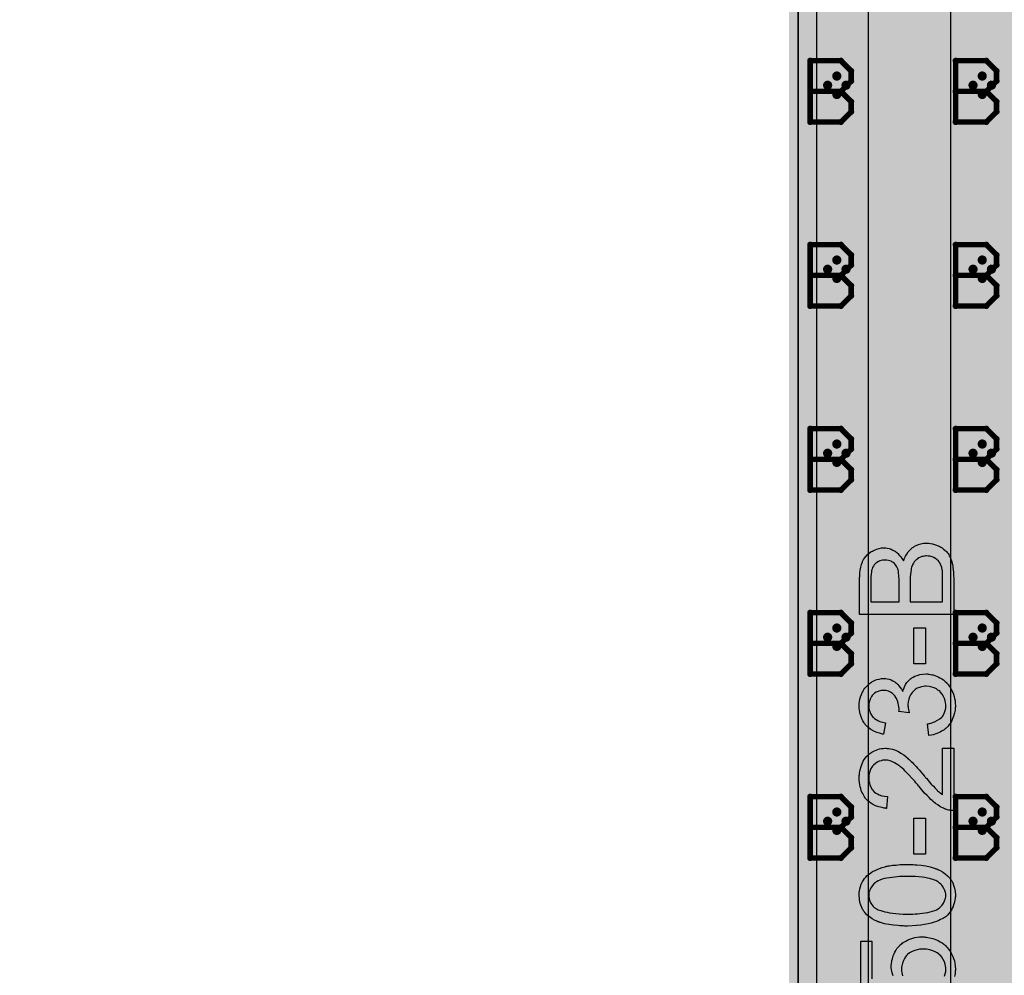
# Model space of a CAD drawing. Extents: x -1.7 to 9, y -2.8 to 5.2.
# Tile 62 of 227: x -0.423 to 0.112, y 2.366 to 2.886. Entities that reach past the tile are written whole.
import ezdxf

# ---------------------------------------------------------------- set-up
doc = ezdxf.new("R2010")
doc.units = 0
doc.layers.get('0').update_dxf_attribs({"linetype": 'CONTINUOUS'})
for name, color, linetype in [('qfn32-50-23-b_board_dimension', 6, 'CONTINUOUS'), ('qfn32-50-23-b_copper_signal_bot', 5, 'CONTINUOUS'), ('qfn32-50-23-b_copper_signal_top', 1, 'CONTINUOUS'), ('qfn32-50-23-b_drawing_1', 1, 'CONTINUOUS'), ('qfn32-50-23-b_drillmap_1', 1, 'CONTINUOUS'), ('qfn32-50-23-b_legend_top', 2, 'CONTINUOUS'), ('qfn32-50-23-b_profile', 1, 'CONTINUOUS'), ('qfn32-50-23-b_pth_drill', 1, 'CONTINUOUS'), ('qfn32-50-23-b_soldermask_bot', 1, 'CONTINUOUS'), ('qfn32-50-23-b_soldermask_top', 1, 'CONTINUOUS')]:
    doc.layers.add(name, color=color, linetype=linetype)

# ---------------------------------------------------------------- blocks, each defined once
blk = doc.blocks.new('D33')
at = {"const_width": 0.01}
blk.add_lwpolyline([(-0.005, 0, 1), (0.005, 0, 1)], format="xyb", close=True, dxfattribs=at)
blk = doc.blocks.new('D35')
at = {"const_width": 3.4}
blk.add_lwpolyline([(-0.5, 0), (0.5, 0)], dxfattribs=at)
blk = doc.blocks.new('D55')
at = {"const_width": 0.011}
blk.add_lwpolyline([(-0.0055, 0, 1), (0.0055, 0, 1)], format="xyb", close=True, dxfattribs=at)
blk = doc.blocks.new('D68')
at = {"const_width": 0.005}
blk.add_lwpolyline([(-0.0025, 0, 1), (0.0025, 0, 1)], format="xyb", close=True, dxfattribs=at)
blk = doc.blocks.new('D71')
at = {"const_width": 0.001667}
blk.add_lwpolyline([(-0.000833, 0, 1), (0.000833, 0, 1)], format="xyb", close=True, dxfattribs=at)
blk = doc.blocks.new('D41')
at = {"const_width": 0.0025}
blk.add_lwpolyline([(-0.00125, 0, 1), (0.00125, 0, 1)], format="xyb", close=True, dxfattribs=at)

msp = doc.modelspace()

# ---------------------------------------------------------------- linework, layer by layer
at = {"layer": 'qfn32-50-23-b_board_dimension', "color": 6, "const_width": 0.01}
msp.add_lwpolyline([(0, 1.4925), (0, 3.4)], dxfattribs=at)
at = {"layer": 'qfn32-50-23-b_copper_signal_bot', "color": 5}
msp.add_lwpolyline([(0.010195, 1.52), (0.010195, 3.389805), (0.989805, 3.389805), (0.989805, 1.52)], dxfattribs=at)
at = {"layer": 'qfn32-50-23-b_copper_signal_top', "color": 1}
for points in [[(0.010195, 1.55), (0.010195, 3.389805), (0.1125, 3.389805)], [(0.083, 2.14882), (0.083, 3.05118), (0.16591, 3.13409)], [(0.038, 3.0605), (0.038, 2.1395)]]:
    msp.add_lwpolyline(points, dxfattribs=at)
at = {"layer": 'qfn32-50-23-b_copper_signal_top', "color": 1, "const_width": 0.025}
msp.add_lwpolyline([(0.0605, 2.1395), (0.0605, 3.0605)], dxfattribs=at)
at = {"layer": 'qfn32-50-23-b_drawing_1', "color": 1, "const_width": 0.003}
for points in [[(0.006559, 2.863328), (0.006559, 2.830006)], [(0.023221, 2.863328), (0.006559, 2.863328)], [(0.028774, 2.857774), (0.023221, 2.863328)], [(0.085559, 2.863328), (0.085559, 2.830006)], [(0.102221, 2.863328), (0.085559, 2.863328)], [(0.107774, 2.857774), (0.102221, 2.863328)], [(0.028774, 2.852221), (0.028774, 2.857774)], [(0.107774, 2.852221), (0.107774, 2.857774)], [(0.023221, 2.846667), (0.028774, 2.852221)], [(0.102221, 2.846667), (0.107774, 2.852221)], [(0.023221, 2.846667), (0.006559, 2.846667)], [(0.006559, 2.846667), (0.023221, 2.846667)], [(0.028774, 2.841113), (0.023221, 2.846667)], [(0.102221, 2.846667), (0.085559, 2.846667)], [(0.085559, 2.846667), (0.102221, 2.846667)], [(0.107774, 2.841113), (0.102221, 2.846667)], [(0.028774, 2.835559), (0.028774, 2.841113)], [(0.107774, 2.835559), (0.107774, 2.841113)], [(0.023221, 2.830006), (0.028774, 2.835559)], [(0.102221, 2.830006), (0.107774, 2.835559)], [(0.006559, 2.830006), (0.023221, 2.830006)], [(0.085559, 2.830006), (0.102221, 2.830006)], [(0.006559, 2.763328), (0.006559, 2.730006)], [(0.023221, 2.763328), (0.006559, 2.763328)], [(0.028774, 2.757774), (0.023221, 2.763328)], [(0.085559, 2.763328), (0.085559, 2.730006)], [(0.102221, 2.763328), (0.085559, 2.763328)], [(0.107774, 2.757774), (0.102221, 2.763328)], [(0.028774, 2.752221), (0.028774, 2.757774)], [(0.107774, 2.752221), (0.107774, 2.757774)], [(0.023221, 2.746667), (0.028774, 2.752221)], [(0.102221, 2.746667), (0.107774, 2.752221)], [(0.023221, 2.746667), (0.006559, 2.746667)], [(0.006559, 2.746667), (0.023221, 2.746667)], [(0.028774, 2.741113), (0.023221, 2.746667)], [(0.102221, 2.746667), (0.085559, 2.746667)], [(0.085559, 2.746667), (0.102221, 2.746667)], [(0.107774, 2.741113), (0.102221, 2.746667)], [(0.028774, 2.735559), (0.028774, 2.741113)], [(0.107774, 2.735559), (0.107774, 2.741113)], [(0.023221, 2.730006), (0.028774, 2.735559)], [(0.102221, 2.730006), (0.107774, 2.735559)], [(0.006559, 2.730006), (0.023221, 2.730006)], [(0.085559, 2.730006), (0.102221, 2.730006)], [(0.006559, 2.663328), (0.006559, 2.630006)], [(0.023221, 2.663328), (0.006559, 2.663328)], [(0.028774, 2.657774), (0.023221, 2.663328)], [(0.085559, 2.663328), (0.085559, 2.630006)], [(0.102221, 2.663328), (0.085559, 2.663328)], [(0.107774, 2.657774), (0.102221, 2.663328)], [(0.028774, 2.652221), (0.028774, 2.657774)], [(0.107774, 2.652221), (0.107774, 2.657774)], [(0.023221, 2.646667), (0.028774, 2.652221)], [(0.102221, 2.646667), (0.107774, 2.652221)], [(0.023221, 2.646667), (0.006559, 2.646667)], [(0.006559, 2.646667), (0.023221, 2.646667)], [(0.028774, 2.641113), (0.023221, 2.646667)], [(0.102221, 2.646667), (0.085559, 2.646667)], [(0.085559, 2.646667), (0.102221, 2.646667)], [(0.107774, 2.641113), (0.102221, 2.646667)], [(0.028774, 2.635559), (0.028774, 2.641113)], [(0.107774, 2.635559), (0.107774, 2.641113)], [(0.023221, 2.630006), (0.028774, 2.635559)], [(0.102221, 2.630006), (0.107774, 2.635559)], [(0.006559, 2.630006), (0.023221, 2.630006)], [(0.085559, 2.630006), (0.102221, 2.630006)], [(0.006559, 2.563328), (0.006559, 2.530006)], [(0.023221, 2.563328), (0.006559, 2.563328)], [(0.028774, 2.557774), (0.023221, 2.563328)], [(0.085559, 2.563328), (0.085559, 2.530006)], [(0.102221, 2.563328), (0.085559, 2.563328)], [(0.107774, 2.557774), (0.102221, 2.563328)], [(0.028774, 2.552221), (0.028774, 2.557774)], [(0.107774, 2.552221), (0.107774, 2.557774)], [(0.023221, 2.546667), (0.028774, 2.552221)], [(0.102221, 2.546667), (0.107774, 2.552221)], [(0.023221, 2.546667), (0.006559, 2.546667)], [(0.006559, 2.546667), (0.023221, 2.546667)], [(0.028774, 2.541113), (0.023221, 2.546667)], [(0.102221, 2.546667), (0.085559, 2.546667)], [(0.085559, 2.546667), (0.102221, 2.546667)], [(0.107774, 2.541113), (0.102221, 2.546667)], [(0.028774, 2.535559), (0.028774, 2.541113)], [(0.107774, 2.535559), (0.107774, 2.541113)], [(0.023221, 2.530006), (0.028774, 2.535559)], [(0.102221, 2.530006), (0.107774, 2.535559)], [(0.006559, 2.530006), (0.023221, 2.530006)], [(0.085559, 2.530006), (0.102221, 2.530006)], [(0.006559, 2.463328), (0.006559, 2.430006)], [(0.023221, 2.463328), (0.006559, 2.463328)], [(0.028774, 2.457774), (0.023221, 2.463328)], [(0.085559, 2.463328), (0.085559, 2.430006)], [(0.102221, 2.463328), (0.085559, 2.463328)], [(0.107774, 2.457774), (0.102221, 2.463328)], [(0.028774, 2.452221), (0.028774, 2.457774)], [(0.107774, 2.452221), (0.107774, 2.457774)], [(0.023221, 2.446667), (0.028774, 2.452221)], [(0.102221, 2.446667), (0.107774, 2.452221)], [(0.023221, 2.446667), (0.006559, 2.446667)], [(0.006559, 2.446667), (0.023221, 2.446667)], [(0.028774, 2.441113), (0.023221, 2.446667)], [(0.102221, 2.446667), (0.085559, 2.446667)], [(0.085559, 2.446667), (0.102221, 2.446667)], [(0.107774, 2.441113), (0.102221, 2.446667)], [(0.028774, 2.435559), (0.028774, 2.441113)], [(0.107774, 2.435559), (0.107774, 2.441113)], [(0.023221, 2.430006), (0.028774, 2.435559)], [(0.102221, 2.430006), (0.107774, 2.435559)], [(0.006559, 2.430006), (0.023221, 2.430006)], [(0.085559, 2.430006), (0.102221, 2.430006)]]:
    msp.add_lwpolyline(points, dxfattribs=at)
at = {"layer": 'qfn32-50-23-b_drillmap_1', "color": 1, "const_width": 0.005}
for points in [[(0.021, 2.845), (0.021, 2.855)], [(0.1, 2.845), (0.1, 2.855)], [(0.016, 2.85), (0.026, 2.85)], [(0.095, 2.85), (0.105, 2.85)], [(0.021, 2.745), (0.021, 2.755)], [(0.1, 2.745), (0.1, 2.755)], [(0.016, 2.75), (0.026, 2.75)], [(0.095, 2.75), (0.105, 2.75)], [(0.021, 2.645), (0.021, 2.655)], [(0.1, 2.645), (0.1, 2.655)], [(0.016, 2.65), (0.026, 2.65)], [(0.095, 2.65), (0.105, 2.65)], [(0.021, 2.545), (0.021, 2.555)], [(0.1, 2.545), (0.1, 2.555)], [(0.016, 2.55), (0.026, 2.55)], [(0.095, 2.55), (0.105, 2.55)], [(0.021, 2.445), (0.021, 2.455)], [(0.1, 2.445), (0.1, 2.455)], [(0.016, 2.45), (0.026, 2.45)], [(0.095, 2.45), (0.105, 2.45)]]:
    msp.add_lwpolyline(points, dxfattribs=at)
at = {"layer": 'qfn32-50-23-b_legend_top', "color": 2}
for points in [[(0.071008, 2.601045), (0.071896, 2.600897), (0.072932, 2.600749), (0.074042, 2.600453), (0.075226, 2.600083), (0.07641, 2.599565), (0.076558, 2.599491), (0.076928, 2.599269), (0.077446, 2.598973), (0.078186, 2.598529), (0.078926, 2.597937), (0.07974, 2.597345), (0.080554, 2.596605), (0.08122, 2.595791), (0.081294, 2.595717), (0.081516, 2.595421), (0.081812, 2.594903), (0.082108, 2.594237), (0.082552, 2.593423), (0.082996, 2.592461), (0.083366, 2.591425), (0.083736, 2.590167), (0.083736, 2.590019), (0.083884, 2.589575), (0.083958, 2.588835), (0.084106, 2.587873), (0.084254, 2.586689), (0.084402, 2.585283), (0.084476, 2.583729), (0.08455, 2.581953), (0.08455, 2.562417), (0.033342, 2.562417), (0.033342, 2.582545), (0.033416, 2.583063), (0.033416, 2.583655), (0.033564, 2.584987), (0.033712, 2.586467), (0.034008, 2.588021), (0.034378, 2.589575), (0.034896, 2.590981), (0.034896, 2.591055), (0.03497, 2.591129), (0.035192, 2.591573), (0.035562, 2.592239), (0.03608, 2.592979), (0.036746, 2.593867), (0.03756, 2.594829), (0.038596, 2.595717), (0.039706, 2.596531), (0.039854, 2.596605), (0.040298, 2.596827), (0.04089, 2.597197), (0.041778, 2.597567), (0.042814, 2.597937), (0.043924, 2.598307), (0.045182, 2.598529), (0.04644, 2.598603), (0.046588, 2.598603), (0.046958, 2.598603), (0.047624, 2.598529), (0.048438, 2.598381), (0.0494, 2.598159), (0.050436, 2.597789), (0.051472, 2.597345), (0.052582, 2.596753), (0.05273, 2.596679), (0.053026, 2.596457), (0.053618, 2.596013), (0.05421, 2.595421), (0.05495, 2.594681), (0.055764, 2.593793), (0.056504, 2.592683), (0.057244, 2.591425), (0.057244, 2.591499), (0.057318, 2.591647), (0.057392, 2.591869), (0.05754, 2.592165), (0.057836, 2.593053), (0.058354, 2.594089), (0.05902, 2.595199), (0.059834, 2.596457), (0.060796, 2.597567), (0.06198, 2.598603), (0.062128, 2.598677), (0.062572, 2.598973), (0.063238, 2.599417), (0.064126, 2.599861), (0.06531, 2.600305), (0.066568, 2.600749), (0.068048, 2.601045), (0.069676, 2.601119), (0.06975, 2.601119), (0.069824, 2.601119), (0.070268, 2.601119), (0.071008, 2.601045)], [(0.047254, 2.591943), (0.047106, 2.591943), (0.04681, 2.591943), (0.046366, 2.591869), (0.045774, 2.591795), (0.045034, 2.591647), (0.044294, 2.591425), (0.043554, 2.591129), (0.042814, 2.590685), (0.04274, 2.590611), (0.042518, 2.590463), (0.042148, 2.590167), (0.041778, 2.589797), (0.041334, 2.589279), (0.04089, 2.588687), (0.040446, 2.587947), (0.04015, 2.587133), (0.04015, 2.587059), (0.040002, 2.586689), (0.039928, 2.586171), (0.03978, 2.585357), (0.039632, 2.584247), (0.039558, 2.582989), (0.03941, 2.581361), (0.03941, 2.569225), (0.054802, 2.569225), (0.054802, 2.581805), (0.054728, 2.582767), (0.054654, 2.583803), (0.05458, 2.584839), (0.054432, 2.585875), (0.054284, 2.586689), (0.05421, 2.586837), (0.054136, 2.587133), (0.053914, 2.587577), (0.053618, 2.588169), (0.053322, 2.588761), (0.052878, 2.589427), (0.052286, 2.590093), (0.051694, 2.590611), (0.05162, 2.590685), (0.051398, 2.590833), (0.050954, 2.591055), (0.050436, 2.591277), (0.049844, 2.591499), (0.049104, 2.591721), (0.048216, 2.591869), (0.047254, 2.591943)], [(0.069676, 2.594163), (0.069528, 2.594163), (0.069232, 2.594163), (0.06864, 2.594089), (0.067974, 2.593941), (0.067234, 2.593793), (0.06642, 2.593497), (0.065606, 2.593127), (0.064792, 2.592609), (0.064718, 2.592535), (0.064422, 2.592313), (0.064052, 2.592017), (0.063608, 2.591573), (0.06309, 2.590981), (0.062572, 2.590241), (0.062128, 2.589427), (0.061758, 2.588465), (0.061684, 2.588317), (0.06161, 2.588021), (0.061462, 2.587355), (0.061314, 2.586541), (0.061166, 2.585505), (0.061018, 2.584247), (0.06087, 2.582693), (0.06087, 2.569225), (0.078482, 2.569225), (0.078482, 2.583803), (0.078408, 2.585357), (0.078334, 2.586023), (0.07826, 2.586615), (0.07826, 2.586689), (0.078186, 2.586985), (0.078112, 2.587429), (0.077964, 2.587947), (0.07752, 2.589205), (0.076928, 2.590463), (0.076854, 2.590537), (0.076706, 2.590759), (0.076484, 2.591055), (0.076188, 2.591425), (0.075744, 2.591795), (0.0753, 2.592313), (0.074708, 2.592683), (0.074042, 2.593127), (0.073968, 2.593201), (0.073746, 2.593275), (0.073302, 2.593423), (0.072784, 2.593645), (0.072192, 2.593867), (0.071452, 2.594015), (0.070564, 2.594089), (0.069676, 2.594163)], [(0.069158, 2.535555), (0.062868, 2.535555), (0.062868, 2.555017), (0.069158, 2.555017), (0.069158, 2.535555)], [(0.070564, 2.530005), (0.071156, 2.529931), (0.071822, 2.529783), (0.072562, 2.529635), (0.073376, 2.529487), (0.075152, 2.528895), (0.076114, 2.528451), (0.077002, 2.528007), (0.077964, 2.527415), (0.078926, 2.526749), (0.079888, 2.526009), (0.080776, 2.525121), (0.08085, 2.525047), (0.080998, 2.524899), (0.08122, 2.524603), (0.081516, 2.524233), (0.081886, 2.523789), (0.082256, 2.523197), (0.0827, 2.522531), (0.08307, 2.521717), (0.083514, 2.520903), (0.083958, 2.519941), (0.084328, 2.518979), (0.084698, 2.517869), (0.084994, 2.516685), (0.085216, 2.515427), (0.085364, 2.514169), (0.085438, 2.512763), (0.085438, 2.512097), (0.085364, 2.511653), (0.08529, 2.511061), (0.085216, 2.510395), (0.085068, 2.509655), (0.08492, 2.508841), (0.084476, 2.507065), (0.083736, 2.505215), (0.083292, 2.504253), (0.082774, 2.503365), (0.082108, 2.502477), (0.081442, 2.501589), (0.081368, 2.501515), (0.08122, 2.501367), (0.080998, 2.501145), (0.080702, 2.500923), (0.080332, 2.500553), (0.079814, 2.500183), (0.079296, 2.499739), (0.07863, 2.499295), (0.07789, 2.498851), (0.07715, 2.498407), (0.075374, 2.497593), (0.073302, 2.496927), (0.072192, 2.496705), (0.071008, 2.496557), (0.070194, 2.502847), (0.070268, 2.502847), (0.070416, 2.502921), (0.070712, 2.502995), (0.071082, 2.503069), (0.071526, 2.503143), (0.072044, 2.503291), (0.073154, 2.503661), (0.074486, 2.504179), (0.075744, 2.504845), (0.076928, 2.505585), (0.077964, 2.506473), (0.078038, 2.506621), (0.078334, 2.506917), (0.078704, 2.507509), (0.079074, 2.508249), (0.079518, 2.509137), (0.079888, 2.510247), (0.080184, 2.511505), (0.080258, 2.512837), (0.080258, 2.513281), (0.080184, 2.513577), (0.08011, 2.514391), (0.079888, 2.515427), (0.079518, 2.516611), (0.079, 2.517869), (0.07826, 2.519127), (0.077224, 2.520311), (0.077076, 2.520459), (0.076632, 2.520829), (0.075966, 2.521273), (0.075078, 2.521865), (0.073968, 2.522457), (0.07271, 2.522901), (0.07123, 2.523271), (0.069602, 2.523419), (0.069528, 2.523419), (0.06938, 2.523419), (0.069158, 2.523419), (0.068862, 2.523345), (0.068048, 2.523271), (0.067086, 2.523049), (0.065902, 2.522753), (0.064718, 2.522235), (0.063534, 2.521495), (0.062424, 2.520533), (0.062276, 2.520385), (0.06198, 2.520015), (0.061536, 2.519423), (0.061018, 2.518609), (0.0605, 2.517573), (0.060056, 2.516315), (0.05976, 2.514909), (0.059612, 2.513355), (0.059612, 2.512689), (0.059686, 2.512171), (0.05976, 2.511505), (0.059908, 2.510765), (0.060056, 2.509877), (0.060278, 2.508915), (0.054728, 2.509655), (0.054728, 2.510025), (0.054802, 2.510321), (0.054802, 2.511283), (0.054654, 2.512097), (0.054506, 2.513059), (0.054284, 2.514169), (0.053914, 2.515427), (0.053396, 2.516611), (0.05273, 2.517869), (0.05273, 2.517943), (0.052656, 2.518017), (0.05236, 2.518387), (0.051842, 2.518905), (0.051176, 2.519497), (0.050214, 2.520089), (0.049104, 2.520607), (0.047846, 2.520977), (0.047106, 2.521125), (0.046292, 2.521125), (0.046218, 2.521125), (0.046144, 2.521125), (0.0457, 2.521125), (0.045108, 2.520977), (0.044294, 2.520829), (0.043406, 2.520533), (0.042444, 2.520163), (0.041482, 2.519571), (0.040594, 2.518757), (0.04052, 2.518683), (0.040224, 2.518313), (0.039854, 2.517795), (0.03941, 2.517129), (0.03904, 2.516241), (0.03867, 2.515205), (0.038374, 2.514021), (0.0383, 2.512689), (0.0383, 2.512097), (0.038448, 2.511431), (0.038596, 2.510543), (0.038892, 2.509581), (0.039262, 2.508619), (0.039854, 2.507583), (0.040594, 2.506621), (0.040668, 2.506547), (0.041038, 2.506251), (0.041556, 2.505807), (0.042296, 2.505289), (0.043258, 2.504771), (0.044442, 2.504253), (0.045848, 2.503809), (0.047476, 2.503513), (0.046366, 2.497223), (0.046292, 2.497223), (0.04607, 2.497297), (0.045774, 2.497371), (0.04533, 2.497445), (0.044812, 2.497593), (0.04422, 2.497815), (0.042814, 2.498259), (0.041186, 2.498999), (0.039558, 2.499887), (0.038004, 2.500997), (0.036598, 2.502403), (0.036524, 2.502477), (0.03645, 2.502625), (0.036302, 2.502847), (0.03608, 2.503143), (0.035784, 2.503513), (0.035488, 2.504031), (0.035192, 2.504549), (0.034822, 2.505215), (0.03423, 2.506695), (0.033638, 2.508397), (0.033268, 2.510395), (0.03312, 2.511431), (0.03312, 2.513281), (0.033194, 2.514095), (0.033342, 2.515057), (0.033564, 2.516241), (0.033934, 2.517573), (0.034378, 2.518905), (0.03497, 2.520237), (0.03497, 2.520311), (0.035044, 2.520385), (0.035266, 2.520829), (0.03571, 2.521495), (0.036228, 2.522235), (0.036968, 2.523123), (0.037782, 2.524011), (0.038744, 2.524899), (0.039854, 2.525639), (0.040002, 2.525713), (0.040372, 2.525935), (0.041038, 2.526231), (0.041852, 2.526601), (0.042814, 2.526971), (0.043924, 2.527267), (0.045182, 2.527489), (0.04644, 2.527563), (0.046588, 2.527563), (0.047032, 2.527563), (0.047624, 2.527489), (0.048438, 2.527341), (0.0494, 2.527119), (0.050436, 2.526749), (0.051472, 2.526305), (0.052508, 2.525713), (0.052656, 2.525639), (0.052952, 2.525417), (0.05347, 2.524973), (0.054062, 2.524381), (0.054728, 2.523641), (0.055468, 2.522753), (0.056134, 2.521717), (0.0568, 2.520459), (0.0568, 2.520533), (0.056874, 2.520681), (0.056948, 2.520903), (0.057022, 2.521199), (0.057318, 2.522013), (0.057762, 2.523049), (0.058354, 2.524233), (0.059094, 2.525417), (0.060056, 2.526527), (0.061166, 2.527563), (0.061314, 2.527637), (0.061758, 2.527933), (0.062498, 2.528377), (0.06346, 2.528821), (0.064644, 2.529265), (0.06605, 2.529709), (0.067678, 2.530005), (0.069454, 2.530079), (0.069528, 2.530079), (0.06975, 2.530079), (0.07012, 2.530079), (0.070564, 2.530005)], [(0.08455, 2.455783), (0.084476, 2.455783), (0.08418, 2.455783), (0.083736, 2.455783), (0.083144, 2.455857), (0.082478, 2.455931), (0.081738, 2.456079), (0.080998, 2.456227), (0.080184, 2.456523), (0.08011, 2.456523), (0.080036, 2.456597), (0.079592, 2.456745), (0.078926, 2.457041), (0.078038, 2.457485), (0.077002, 2.458077), (0.075818, 2.458817), (0.074634, 2.459631), (0.073376, 2.460667), (0.073302, 2.460667), (0.073228, 2.460815), (0.072784, 2.461185), (0.072118, 2.461851), (0.071156, 2.462813), (0.070046, 2.463923), (0.068714, 2.465329), (0.067234, 2.467031), (0.06568, 2.468881), (0.065606, 2.468955), (0.065384, 2.469251), (0.065014, 2.469695), (0.06457, 2.470213), (0.063978, 2.470879), (0.063312, 2.471693), (0.062572, 2.472507), (0.061758, 2.473469), (0.059982, 2.475319), (0.058206, 2.477169), (0.057318, 2.478057), (0.05643, 2.478871), (0.055616, 2.479611), (0.054802, 2.480203), (0.054728, 2.480203), (0.054654, 2.480351), (0.054432, 2.480499), (0.054136, 2.480647), (0.053322, 2.481165), (0.05236, 2.481757), (0.051176, 2.482275), (0.049918, 2.482793), (0.048512, 2.483089), (0.04718, 2.483237), (0.047106, 2.483237), (0.047032, 2.483237), (0.046588, 2.483163), (0.045848, 2.483089), (0.045034, 2.482867), (0.043998, 2.482571), (0.042962, 2.482053), (0.041926, 2.481387), (0.04089, 2.480499), (0.040742, 2.480351), (0.040446, 2.479981), (0.040076, 2.479463), (0.039558, 2.478649), (0.039114, 2.477613), (0.03867, 2.476429), (0.038374, 2.475023), (0.0383, 2.473469), (0.0383, 2.473025), (0.038374, 2.472729), (0.038448, 2.471841), (0.03867, 2.470805), (0.038966, 2.469695), (0.039484, 2.468437), (0.04015, 2.467253), (0.041038, 2.466143), (0.041186, 2.465995), (0.041556, 2.465699), (0.042148, 2.465255), (0.043036, 2.464811), (0.044072, 2.464293), (0.045404, 2.463849), (0.046884, 2.463553), (0.048586, 2.463405), (0.04792, 2.456967), (0.047846, 2.456967), (0.047624, 2.457041), (0.047254, 2.457041), (0.046736, 2.457115), (0.046144, 2.457263), (0.045478, 2.457411), (0.044664, 2.457633), (0.04385, 2.457855), (0.042074, 2.458447), (0.040298, 2.459335), (0.03941, 2.459853), (0.038522, 2.460519), (0.037708, 2.461185), (0.036968, 2.461925), (0.036894, 2.461999), (0.03682, 2.462147), (0.036598, 2.462369), (0.036376, 2.462739), (0.03608, 2.463183), (0.035784, 2.463701), (0.035414, 2.464293), (0.035044, 2.465033), (0.034674, 2.465847), (0.034304, 2.466735), (0.034008, 2.467697), (0.033712, 2.468733), (0.03349, 2.469843), (0.033268, 2.471027), (0.033194, 2.472285), (0.03312, 2.473617), (0.03312, 2.474357), (0.033194, 2.474875), (0.033268, 2.475467), (0.033342, 2.476207), (0.03349, 2.477021), (0.033638, 2.477835), (0.034156, 2.479759), (0.034896, 2.481683), (0.03534, 2.482645), (0.035858, 2.483607), (0.036524, 2.484495), (0.037264, 2.485309), (0.037338, 2.485383), (0.037412, 2.485531), (0.037708, 2.485679), (0.038004, 2.485975), (0.038374, 2.486345), (0.038892, 2.486715), (0.03941, 2.487085), (0.040076, 2.487529), (0.041482, 2.488269), (0.043258, 2.489009), (0.044146, 2.489305), (0.045182, 2.489453), (0.046218, 2.489601), (0.047328, 2.489675), (0.047476, 2.489675), (0.047846, 2.489675), (0.048438, 2.489601), (0.049252, 2.489527), (0.05014, 2.489379), (0.051176, 2.489083), (0.052286, 2.488787), (0.053396, 2.488343), (0.053544, 2.488269), (0.053914, 2.488121), (0.054506, 2.487825), (0.05532, 2.487381), (0.056208, 2.486789), (0.057318, 2.486049), (0.058428, 2.485161), (0.059686, 2.484125), (0.059834, 2.483977), (0.060278, 2.483607), (0.060648, 2.483237), (0.061018, 2.482867), (0.061462, 2.482423), (0.062054, 2.481831), (0.062646, 2.481239), (0.063312, 2.480499), (0.064052, 2.479759), (0.064866, 2.478871), (0.06568, 2.477909), (0.066642, 2.476873), (0.067604, 2.475689), (0.06864, 2.474505), (0.068714, 2.474431), (0.068862, 2.474283), (0.069084, 2.473987), (0.06938, 2.473617), (0.069824, 2.473173), (0.070268, 2.472655), (0.07123, 2.471471), (0.07234, 2.470213), (0.07345, 2.469029), (0.074412, 2.467993), (0.074782, 2.467549), (0.075152, 2.467179), (0.075226, 2.467105), (0.075448, 2.466883), (0.075744, 2.466587), (0.076188, 2.466217), (0.076706, 2.465847), (0.077224, 2.465403), (0.078482, 2.464515), (0.078482, 2.489749), (0.08455, 2.489749), (0.08455, 2.455783)], [(0.069158, 2.432103), (0.062868, 2.432103), (0.062868, 2.451565), (0.069158, 2.451565), (0.069158, 2.432103)], [(0.06161, 2.426405), (0.062498, 2.426405), (0.06346, 2.426331), (0.064496, 2.426257), (0.066864, 2.426035), (0.069306, 2.425665), (0.071674, 2.425221), (0.072784, 2.424925), (0.073894, 2.424555), (0.073968, 2.424555), (0.074116, 2.424481), (0.074412, 2.424333), (0.074782, 2.424185), (0.0753, 2.424037), (0.075818, 2.423741), (0.077076, 2.423149), (0.078408, 2.422409), (0.079888, 2.421447), (0.08122, 2.420337), (0.082478, 2.419005), (0.082478, 2.418931), (0.082626, 2.418857), (0.082774, 2.418635), (0.082922, 2.418339), (0.083144, 2.417969), (0.08344, 2.417599), (0.083958, 2.416489), (0.084476, 2.415157), (0.084994, 2.413603), (0.08529, 2.411753), (0.085438, 2.409755), (0.085438, 2.409015), (0.085364, 2.408497), (0.08529, 2.407905), (0.085142, 2.407165), (0.084994, 2.406351), (0.084772, 2.405463), (0.084476, 2.404575), (0.08418, 2.403613), (0.083736, 2.402651), (0.083218, 2.401689), (0.082626, 2.400727), (0.081886, 2.399765), (0.081072, 2.398877), (0.080184, 2.398063), (0.08011, 2.397989), (0.079888, 2.397841), (0.079518, 2.397619), (0.078926, 2.397249), (0.07826, 2.396879), (0.077372, 2.396509), (0.076336, 2.395991), (0.075152, 2.395547), (0.07382, 2.395103), (0.072266, 2.394659), (0.070564, 2.394215), (0.06864, 2.393845), (0.066568, 2.393475), (0.064348, 2.393253), (0.061906, 2.393105), (0.059316, 2.393031), (0.059242, 2.393031), (0.058946, 2.393031), (0.058428, 2.393031), (0.057836, 2.393031), (0.057022, 2.393105), (0.056134, 2.393105), (0.055172, 2.393179), (0.054062, 2.393253), (0.051768, 2.393475), (0.049326, 2.393845), (0.046884, 2.394289), (0.045774, 2.394585), (0.044664, 2.394881), (0.04459, 2.394881), (0.044442, 2.394955), (0.044146, 2.395103), (0.043776, 2.395251), (0.043258, 2.395399), (0.04274, 2.395695), (0.041482, 2.396287), (0.04015, 2.397027), (0.038744, 2.397989), (0.037338, 2.399099), (0.036154, 2.400431), (0.036154, 2.400505), (0.036006, 2.400579), (0.035858, 2.400801), (0.03571, 2.401097), (0.035414, 2.401467), (0.035192, 2.401911), (0.0346, 2.403021), (0.034082, 2.404353), (0.033564, 2.405907), (0.033268, 2.407757), (0.03312, 2.409755), (0.03312, 2.410421), (0.033194, 2.411235), (0.033342, 2.412197), (0.033564, 2.413307), (0.03386, 2.414491), (0.03423, 2.415749), (0.034822, 2.416933), (0.034822, 2.417007), (0.034896, 2.417081), (0.035118, 2.417451), (0.035488, 2.418043), (0.036006, 2.418783), (0.036746, 2.419597), (0.03756, 2.420485), (0.038522, 2.421299), (0.039632, 2.422113), (0.03978, 2.422187), (0.04015, 2.422483), (0.040816, 2.422779), (0.041778, 2.423297), (0.042888, 2.423741), (0.044146, 2.424333), (0.045626, 2.424851), (0.047254, 2.425295), (0.047328, 2.425295), (0.047476, 2.425369), (0.047698, 2.425443), (0.048068, 2.425517), (0.048512, 2.425591), (0.04903, 2.425665), (0.049696, 2.425813), (0.050436, 2.425887), (0.05125, 2.426035), (0.052138, 2.426109), (0.053174, 2.426183), (0.05421, 2.426331), (0.055394, 2.426405), (0.056578, 2.426405), (0.05791, 2.426479), (0.059316, 2.426479), (0.05939, 2.426479), (0.059686, 2.426479), (0.060204, 2.426479), (0.060796, 2.426479), (0.06161, 2.426405)], [(0.06161, 2.420041), (0.059316, 2.420041), (0.059242, 2.420041), (0.059168, 2.420041), (0.058798, 2.420041), (0.058132, 2.420041), (0.057244, 2.419967), (0.056282, 2.419967), (0.055098, 2.419893), (0.05384, 2.419819), (0.052434, 2.419671), (0.049622, 2.419301), (0.048216, 2.419079), (0.046884, 2.418783), (0.045626, 2.418487), (0.044442, 2.418043), (0.043406, 2.417599), (0.042518, 2.417081), (0.042444, 2.417081), (0.04237, 2.416933), (0.042148, 2.416785), (0.041852, 2.416563), (0.041186, 2.415897), (0.040372, 2.415083), (0.039632, 2.413973), (0.038966, 2.412715), (0.03867, 2.412049), (0.038448, 2.411309), (0.038374, 2.410495), (0.0383, 2.409681), (0.0383, 2.409237), (0.038374, 2.408941), (0.038522, 2.408127), (0.038744, 2.407165), (0.039188, 2.406055), (0.039854, 2.404871), (0.040298, 2.404279), (0.040742, 2.403687), (0.041334, 2.403169), (0.042, 2.402651), (0.042074, 2.402651), (0.042222, 2.402503), (0.042518, 2.402355), (0.042888, 2.402133), (0.04348, 2.401911), (0.044146, 2.401615), (0.04496, 2.401393), (0.045922, 2.401097), (0.047032, 2.400801), (0.04829, 2.400505), (0.049696, 2.400209), (0.05125, 2.399987), (0.053026, 2.399765), (0.05495, 2.399617), (0.057022, 2.399543), (0.059316, 2.399469), (0.059464, 2.399469), (0.059834, 2.399469), (0.0605, 2.399469), (0.061388, 2.399543), (0.06235, 2.399543), (0.063534, 2.399617), (0.064792, 2.399691), (0.066124, 2.399839), (0.06901, 2.400209), (0.070416, 2.400431), (0.071748, 2.400727), (0.073006, 2.401023), (0.07419, 2.401467), (0.075226, 2.401911), (0.076114, 2.402429), (0.076188, 2.402429), (0.076262, 2.402577), (0.07678, 2.402947), (0.077446, 2.403613), (0.078186, 2.404427), (0.078926, 2.405537), (0.079592, 2.406795), (0.08011, 2.408201), (0.080184, 2.408941), (0.080258, 2.409755), (0.080258, 2.410199), (0.080184, 2.410495), (0.080036, 2.411235), (0.07974, 2.412271), (0.079222, 2.413381), (0.078482, 2.414639), (0.078038, 2.415231), (0.077446, 2.415823), (0.076854, 2.416415), (0.076114, 2.417007), (0.07604, 2.417007), (0.075892, 2.417155), (0.07567, 2.417303), (0.0753, 2.417451), (0.074782, 2.417747), (0.074116, 2.417969), (0.073376, 2.418265), (0.072488, 2.418561), (0.071378, 2.418783), (0.070194, 2.419079), (0.068788, 2.419375), (0.067308, 2.419597), (0.065532, 2.419745), (0.063682, 2.419893), (0.06161, 2.420041)], [(0.05162, 2.365947), (0.051102, 2.367575), (0.050732, 2.369351), (0.050584, 2.370239), (0.050584, 2.371867), (0.050658, 2.372311), (0.050732, 2.372903), (0.050806, 2.373569), (0.050954, 2.374309), (0.051176, 2.375123), (0.051694, 2.376899), (0.052064, 2.377861), (0.052582, 2.378823), (0.0531, 2.379785), (0.053692, 2.380747), (0.054432, 2.381635), (0.055246, 2.382523), (0.05532, 2.382597), (0.055468, 2.382745), (0.05569, 2.382967), (0.05606, 2.383263), (0.056578, 2.383633), (0.057096, 2.384003), (0.057762, 2.384447), (0.058502, 2.384891), (0.059316, 2.385261), (0.060204, 2.385705), (0.06124, 2.386075), (0.062276, 2.386445), (0.063386, 2.386741), (0.064644, 2.386963), (0.065902, 2.387111), (0.067234, 2.387185), (0.067308, 2.387185), (0.06753, 2.387185), (0.0679, 2.387185), (0.068418, 2.387111)], [(0.068418, 2.387111), (0.06901, 2.387037), (0.069676, 2.386963), (0.07049, 2.386815), (0.071304, 2.386667), (0.073228, 2.386223), (0.075226, 2.385483), (0.076262, 2.385039), (0.077224, 2.384447), (0.07826, 2.383855), (0.079222, 2.383115), (0.079296, 2.383041), (0.079518, 2.382893), (0.079814, 2.382597), (0.080184, 2.382227), (0.080628, 2.381709), (0.08122, 2.381117), (0.081738, 2.380377), (0.08233, 2.379563), (0.082922, 2.378675), (0.08344, 2.377639), (0.083958, 2.376529), (0.084476, 2.375345), (0.084846, 2.374087), (0.085142, 2.372681), (0.085364, 2.371201), (0.085438, 2.369647), (0.085438, 2.368981), (0.085364, 2.368463), (0.08529, 2.367871), (0.085216, 2.367205), (0.085142, 2.366391), (0.08492, 2.365577)], [(0.034008, 2.359287), (0.034008, 2.384743), (0.040002, 2.384743), (0.040002, 2.364245)], [(0.079518, 2.365873), (0.079888, 2.366983), (0.080184, 2.368241), (0.080258, 2.369647), (0.080258, 2.370091), (0.080184, 2.370387), (0.08011, 2.371275), (0.079814, 2.372311), (0.079444, 2.373569), (0.078852, 2.374827), (0.077964, 2.376159), (0.077446, 2.376751), (0.076854, 2.377343), (0.07678, 2.377417), (0.076706, 2.377491), (0.076484, 2.377639), (0.076262, 2.377861), (0.075448, 2.378379), (0.074412, 2.378971), (0.073154, 2.379489), (0.0716, 2.380007), (0.06975, 2.380377), (0.068788, 2.380525), (0.067752, 2.380525), (0.067678, 2.380525), (0.06753, 2.380525), (0.067234, 2.380525), (0.066864, 2.380451), (0.06642, 2.380451), (0.065902, 2.380377), (0.064718, 2.380155), (0.063312, 2.379785), (0.061906, 2.379267), (0.060574, 2.378527), (0.059316, 2.377491), (0.059242, 2.377491), (0.059168, 2.377343), (0.058798, 2.376973), (0.05828, 2.376307), (0.057688, 2.375419), (0.05717, 2.374235), (0.056652, 2.372903), (0.056282, 2.371349), (0.056134, 2.370461), (0.056134, 2.369055), (0.056208, 2.368463), (0.056282, 2.367723), (0.056504, 2.366835), (0.056726, 2.365947)]]:
    msp.add_lwpolyline(points, dxfattribs=at)
at = {"layer": 'qfn32-50-23-b_profile', "color": 1, "const_width": 0.001}
msp.add_lwpolyline([(0, 1.4925), (0, 3.4)], dxfattribs=at)

# ---------------------------------------------------------------- block references
at = {"layer": 'qfn32-50-23-b_copper_signal_bot'}
for p in [(0.021, 2.85), (0.1, 2.85), (0.021, 2.75), (0.1, 2.75), (0.021, 2.65), (0.1, 2.65), (0.021, 2.55), (0.1, 2.55), (0.021, 2.45), (0.1, 2.45)]:
    msp.add_blockref('D33', p, dxfattribs=at)
at = {"layer": 'qfn32-50-23-b_copper_signal_top'}
for p in [(0.021, 2.85), (0.1, 2.85), (0.021, 2.75), (0.1, 2.75), (0.021, 2.65), (0.1, 2.65), (0.021, 2.55), (0.1, 2.55), (0.021, 2.45), (0.1, 2.45)]:
    msp.add_blockref('D33', p, dxfattribs=at)
at = {"layer": 'qfn32-50-23-b_drawing_1'}
for p in [(0.006559, 2.863328), (0.006559, 2.863328), (0.023221, 2.863328), (0.085559, 2.863328), (0.085559, 2.863328), (0.102221, 2.863328), (0.028774, 2.857774), (0.107774, 2.857774), (0.028774, 2.852221), (0.107774, 2.852221), (0.006559, 2.846667), (0.023221, 2.846667), (0.023221, 2.846667), (0.085559, 2.846667), (0.102221, 2.846667), (0.102221, 2.846667), (0.028774, 2.841113), (0.107774, 2.841113), (0.028774, 2.835559), (0.107774, 2.835559), (0.006559, 2.830006), (0.023221, 2.830006), (0.085559, 2.830006), (0.102221, 2.830006), (0.006559, 2.763328), (0.006559, 2.763328), (0.023221, 2.763328), (0.085559, 2.763328), (0.085559, 2.763328), (0.102221, 2.763328), (0.028774, 2.757774), (0.107774, 2.757774), (0.028774, 2.752221), (0.107774, 2.752221), (0.006559, 2.746667), (0.023221, 2.746667), (0.023221, 2.746667), (0.085559, 2.746667), (0.102221, 2.746667), (0.102221, 2.746667), (0.028774, 2.741113), (0.107774, 2.741113), (0.028774, 2.735559), (0.107774, 2.735559), (0.006559, 2.730006), (0.023221, 2.730006), (0.085559, 2.730006), (0.102221, 2.730006), (0.006559, 2.663328), (0.006559, 2.663328), (0.023221, 2.663328), (0.085559, 2.663328), (0.085559, 2.663328), (0.102221, 2.663328), (0.028774, 2.657774), (0.107774, 2.657774), (0.028774, 2.652221), (0.107774, 2.652221), (0.006559, 2.646667), (0.023221, 2.646667), (0.023221, 2.646667), (0.085559, 2.646667), (0.102221, 2.646667), (0.102221, 2.646667), (0.028774, 2.641113), (0.107774, 2.641113), (0.028774, 2.635559), (0.107774, 2.635559), (0.006559, 2.630006), (0.023221, 2.630006), (0.085559, 2.630006), (0.102221, 2.630006), (0.006559, 2.563328), (0.006559, 2.563328), (0.023221, 2.563328), (0.085559, 2.563328), (0.085559, 2.563328), (0.102221, 2.563328), (0.028774, 2.557774), (0.107774, 2.557774), (0.028774, 2.552221), (0.107774, 2.552221), (0.006559, 2.546667), (0.023221, 2.546667), (0.023221, 2.546667), (0.085559, 2.546667), (0.102221, 2.546667), (0.102221, 2.546667), (0.028774, 2.541113), (0.107774, 2.541113), (0.028774, 2.535559), (0.107774, 2.535559), (0.006559, 2.530006), (0.023221, 2.530006), (0.085559, 2.530006), (0.102221, 2.530006), (0.006559, 2.463328), (0.006559, 2.463328), (0.023221, 2.463328), (0.085559, 2.463328), (0.085559, 2.463328), (0.102221, 2.463328), (0.028774, 2.457774), (0.107774, 2.457774), (0.028774, 2.452221), (0.107774, 2.452221), (0.006559, 2.446667), (0.023221, 2.446667), (0.023221, 2.446667), (0.085559, 2.446667), (0.102221, 2.446667), (0.102221, 2.446667), (0.028774, 2.441113), (0.107774, 2.441113), (0.028774, 2.435559), (0.107774, 2.435559), (0.006559, 2.430006), (0.023221, 2.430006), (0.085559, 2.430006), (0.102221, 2.430006)]:
    msp.add_blockref('D71', p, dxfattribs=at)
at = {"layer": 'qfn32-50-23-b_drillmap_1'}
for p in [(0.021, 2.855), (0.1, 2.855), (0.016, 2.85), (0.026, 2.85), (0.095, 2.85), (0.105, 2.85), (0.021, 2.845), (0.1, 2.845), (0.021, 2.755), (0.1, 2.755), (0.016, 2.75), (0.026, 2.75), (0.095, 2.75), (0.105, 2.75), (0.021, 2.745), (0.1, 2.745), (0.021, 2.655), (0.1, 2.655), (0.016, 2.65), (0.026, 2.65), (0.095, 2.65), (0.105, 2.65), (0.021, 2.645), (0.1, 2.645), (0.021, 2.555), (0.1, 2.555), (0.016, 2.55), (0.026, 2.55), (0.095, 2.55), (0.105, 2.55), (0.021, 2.545), (0.1, 2.545), (0.021, 2.455), (0.1, 2.455), (0.016, 2.45), (0.026, 2.45), (0.095, 2.45), (0.105, 2.45), (0.021, 2.445), (0.1, 2.445)]:
    msp.add_blockref('D41', p, dxfattribs=at)
at = {"layer": 'qfn32-50-23-b_pth_drill'}
for p in [(0.021, 2.85), (0.1, 2.85), (0.021, 2.75), (0.1, 2.75), (0.021, 2.65), (0.1, 2.65), (0.021, 2.55), (0.1, 2.55), (0.021, 2.45), (0.1, 2.45)]:
    msp.add_blockref('D68', p, dxfattribs=at)
at = {"layer": 'qfn32-50-23-b_soldermask_bot'}
msp.add_blockref('D35', (0.5, 1.7), dxfattribs=at)
at = {"layer": 'qfn32-50-23-b_soldermask_top'}
for p in [(0.021, 2.85), (0.1, 2.85), (0.021, 2.75), (0.1, 2.75), (0.021, 2.65), (0.1, 2.65), (0.021, 2.55), (0.1, 2.55), (0.021, 2.45), (0.1, 2.45)]:
    msp.add_blockref('D55', p, dxfattribs=at)

doc.saveas('drawing.dxf')
